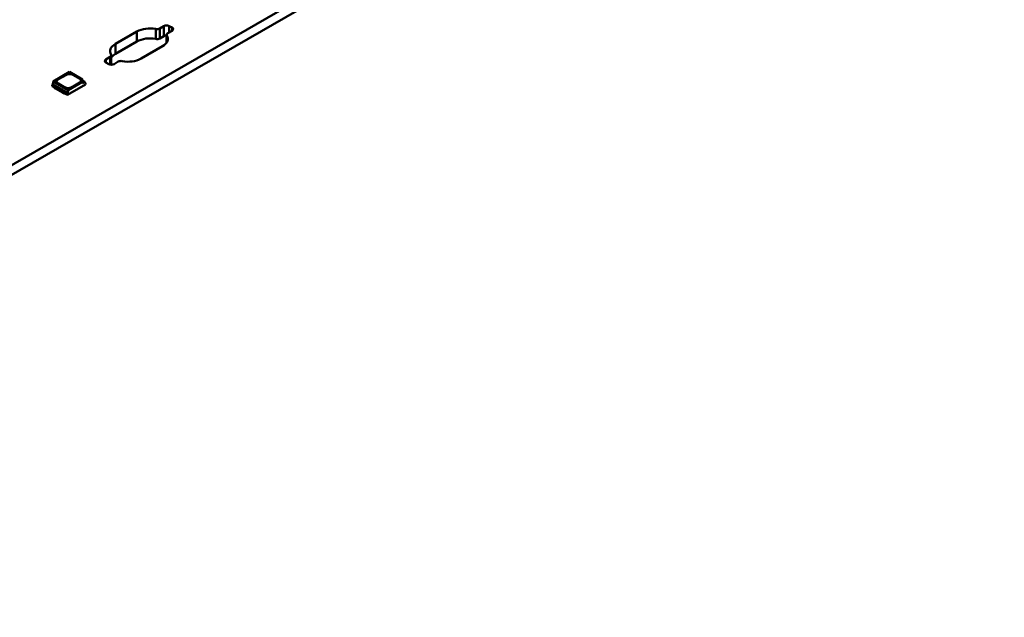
# Model space of a CAD drawing. Header units: millimetres. Extents: x 0 to 841, y 0 to 590.
# Tile 19 of 26: x 556 to 621, y 81 to 120. Entities that reach past the tile are written whole.
import ezdxf

# ---------------------------------------------------------------- set-up
doc = ezdxf.new("R2010")
doc.units = ezdxf.units.MM
doc.layers.add('Visible Edges(ISO)', color=7, linetype='Continuous', lineweight=50)
doc.layers.add('Visible Tangent Edges(ISO)', color=7, linetype='Continuous', lineweight=50)

msp = doc.modelspace()

# ---------------------------------------------------------------- linework, layer by layer
at = {"layer": 'Visible Edges(ISO)'}
for p, q in [((420.925, 33.162), (621.036, 148.399)), ((621.036, 147.745), (420.925, 32.508)), ((562.744, 118.852), (564.158, 119.666)), ((565.648, 119.862), (565.926, 120.022)), ((566.105, 118.936), (566.105, 119.455)), ((566.456, 119.717), (566.178, 119.557)), ((566.279, 120.022), (566.456, 119.921)), ((564.158, 119.012), (562.744, 118.198)), ((565.926, 119.368), (565.648, 119.208)), ((565.837, 118.699), (564.423, 117.885)), ((562.125, 117.834), (562.403, 117.994)), ((562.302, 117.528), (562.125, 117.63)), ((562.476, 117.486), (562.476, 118.096)), ((562.933, 117.688), (562.655, 117.528)), ((559.742, 117.012), (558.657, 116.387)), ((559.742, 117.012), (560.587, 116.526)), ((558.657, 116.387), (558.643, 116.195)), ((559.646, 115.817), (558.657, 116.387)), ((558.978, 116.511), (559.527, 116.827)), ((558.978, 116.507), (559.527, 116.823)), ((559.438, 116.002), (558.978, 116.267)), ((559.646, 115.817), (560.587, 116.359)), ((560.41, 116.318), (559.862, 116.002)), ((559.951, 116.827), (560.41, 116.562)), ((559.951, 116.823), (560.41, 116.558)), ((560.587, 116.359), (560.587, 116.526)), ((560.587, 116.451), (560.739, 116.364)), ((560.739, 116.364), (560.587, 116.277)), ((560.587, 116.277), (560.587, 116.359)), ((560.739, 116.364), (560.746, 116.266)), ((560.782, 116.287), (560.743, 116.309)), ((560.746, 116.266), (560.782, 116.287)), ((560.782, 116.189), (560.782, 116.287)), ((558.643, 116.195), (558.607, 116.175)), ((558.607, 116.077), (558.607, 116.175)), ((558.607, 116.175), (559.597, 115.605)), ((558.607, 116.077), (558.733, 116.004)), ((559.633, 115.625), (558.643, 116.195)), ((558.732, 116.002), (558.732, 116.005)), ((558.732, 116.002), (558.759, 115.955)), ((558.733, 116.041), (558.759, 115.996)), ((558.759, 115.996), (558.849, 115.944)), ((558.759, 115.955), (558.759, 115.996)), ((558.759, 115.955), (558.849, 115.903)), ((558.849, 115.944), (558.888, 115.943)), ((558.849, 115.903), (558.849, 115.944)), ((558.849, 115.903), (558.888, 115.902)), ((558.888, 115.943), (559.301, 115.705)), ((558.888, 115.902), (558.888, 115.943)), ((558.888, 115.902), (559.301, 115.664)), ((559.301, 115.705), (559.303, 115.683)), ((559.301, 115.664), (559.301, 115.705)), ((559.301, 115.664), (559.303, 115.642)), ((559.303, 115.683), (559.393, 115.631)), ((559.303, 115.642), (559.303, 115.683)), ((559.303, 115.642), (559.393, 115.59)), ((559.393, 115.631), (559.472, 115.616)), ((559.393, 115.59), (559.393, 115.631)), ((559.393, 115.59), (559.474, 115.574)), ((559.472, 115.579), (559.597, 115.507)), ((559.597, 115.507), (560.782, 116.189)), ((559.597, 115.605), (559.633, 115.625)), ((559.597, 115.507), (559.597, 115.605)), ((559.633, 115.625), (559.646, 115.817)), ((559.474, 115.574), (559.474, 115.577)), ((559.474, 115.574), (559.477, 115.576))]:
    msp.add_line(p, q, dxfattribs=at)
for centre, major_axis, start_param, end_param in [((564.998, 119.183), (1.188, 0), 1.235241, 2.356194), ((565.471, 119.964), (0.25, 0), 4.376569, 5.497787), ((566.103, 119.921), (0.25, 0), 0.785398, 2.356194), ((566.355, 119.455), (-0.25, 0), 5.497787, 6.618787), ((566.279, 119.819), (0.25, 0), 5.497787, 7.068583), ((563.584, 118.368), (-1.188, 0), 5.497787, 6.618782), ((564.998, 118.529), (-1.188, 0), 4.376833, 5.497787), ((565.471, 119.31), (-0.25, 0), 1.234976, 2.356194), ((564.998, 119.183), (1.188, 0), 5.497787, 6.61874), ((566.103, 119.267), (-0.25, 0), 4.702535, 5.497787), ((566.113, 119.407), (0.00635, 0), 0.329283, 0.338122), ((563.584, 117.714), (-1.188, 0), 5.497787, 5.913579), ((562.302, 117.732), (-0.25, 0), 5.497787, 7.068583), ((562.479, 117.63), (-0.25, 0), 0.785398, 2.356194), ((562.226, 118.096), (0.25, 0), 5.497787, 6.618782), ((563.11, 117.587), (-0.25, 0), 4.376787, 5.497787), ((563.584, 118.368), (-1.188, 0), 1.235242, 2.356194), ((563.195, 117.726), (-0.00635, 0), 1.232675, 1.241514), ((559.739, 116.705), (0.3, 0), 0.785398, 2.356194), ((559.739, 116.701), (0.3, 0), 0.785398, 2.356194), ((559.191, 116.389), (-0.3, 0), 5.497787, 7.068583), ((559.191, 116.385), (-0.3, 0), 5.497787, 6.271354), ((560.198, 116.44), (0.3, 0), 5.497787, 7.068583), ((560.198, 116.436), (0.3, 0), 0.011831, 0.785398), ((559.65, 116.125), (-0.3, 0), 0.785398, 2.356194)]:
    msp.add_ellipse(centre, major_axis=major_axis, ratio=0.575862, start_param=start_param, end_param=end_param, dxfattribs=at)
at = {"layer": 'Visible Tangent Edges(ISO)'}
for p, q in [((564.158, 119.666), (564.158, 119.012)), ((565.389, 119.828), (565.389, 119.174)), ((565.648, 119.862), (565.648, 119.208)), ((565.926, 120.022), (565.926, 119.368)), ((566.279, 120.022), (566.279, 119.615)), ((566.456, 119.717), (566.456, 119.921)), ((562.744, 118.198), (562.744, 118.852)), ((566.119, 119.408), (566.119, 118.957)), ((566.119, 119.408), (566.119, 118.957)), ((562.125, 117.834), (562.125, 117.63)), ((562.403, 117.994), (562.403, 117.493)), ((558.978, 116.511), (558.978, 116.507)), ((559.527, 116.827), (559.527, 116.823)), ((559.951, 116.827), (559.951, 116.823)), ((560.41, 116.562), (560.41, 116.558))]:
    msp.add_line(p, q, dxfattribs=at)

doc.saveas('drawing.dxf')
